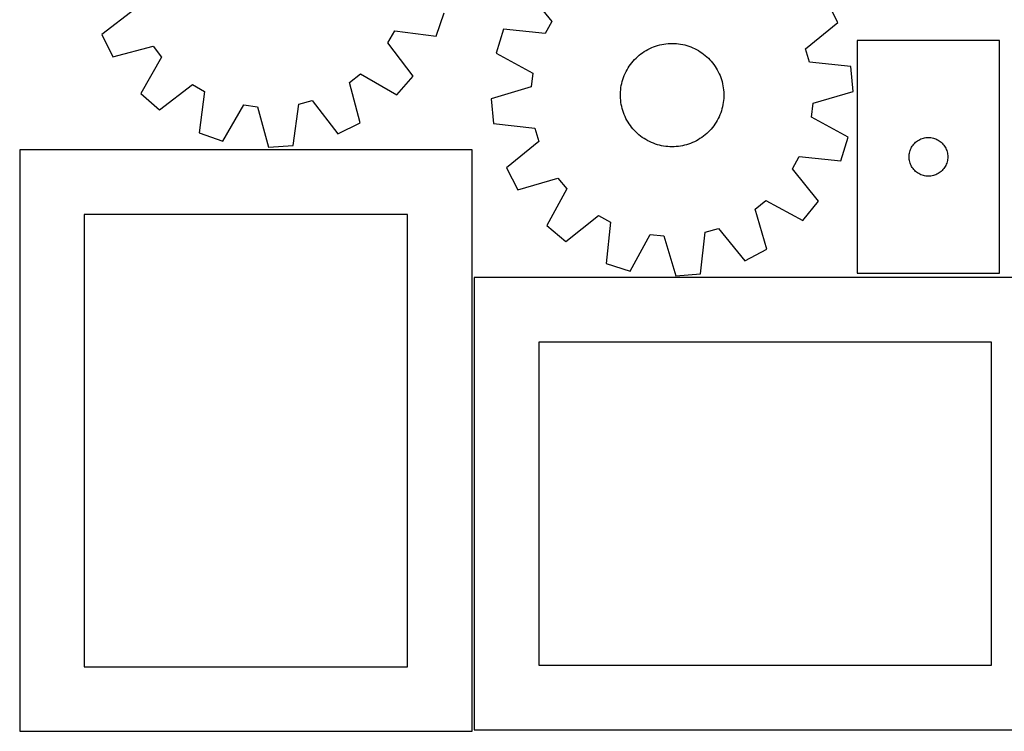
# Model space of a CAD drawing. Header units: millimetres. Extents: x 7 to 1243, y 7 to 1482.
# Tile 1 of 26: x 7 to 464, y 7 to 337. Entities that reach past the tile are written whole.
import ezdxf

# ---------------------------------------------------------------- set-up
doc = ezdxf.new("R2010")
doc.units = ezdxf.units.MM
doc.layers.add('CUT', color=7, linetype='CONTINUOUS', true_color=0x000000)

msp = doc.modelspace()

# ---------------------------------------------------------------- linework, layer by layer
at = {"layer": 'CUT'}
for p, q in [((241.387139, 351.220137), (253.493344, 336.091283)), ((386.31858, 335.640848), (380.971269, 345.862968)), ((60.055995, 341.851883), (44.699556, 330.035699)), ((199.909072, 329.200815), (203.640287, 340.117018)), ((253.493344, 336.091283), (250.41195, 330.447907)), ((371.27358, 323.430591), (386.31858, 335.640848)), ((44.699556, 330.035699), (49.78011, 319.67841)), ((177.468489, 326.142544), (180.695126, 331.704154)), ((180.695126, 331.704154), (199.909072, 329.200815)), ((231.139572, 332.452373), (227.692562, 321.443123)), ((250.41195, 330.447907), (231.139572, 332.452373)), ((49.78011, 319.67841), (68.523783, 324.589331)), ((68.523783, 324.589331), (72.42726, 319.479971)), ((189.178482, 310.704976), (177.468489, 326.142544)), ((300.815847, 324.324356), (301.737314, 324.655405)), ((301.737314, 324.655405), (302.671517, 324.948594)), ((302.671517, 324.948594), (303.616902, 325.203434)), ((303.616902, 325.203434), (304.571894, 325.419501)), ((304.571894, 325.419501), (305.534905, 325.596435)), ((305.534905, 325.596435), (306.504331, 325.733942)), ((306.504331, 325.733942), (307.478559, 325.831793)), ((307.478559, 325.831793), (308.455967, 325.889826)), ((308.455967, 325.889826), (309.43493, 325.907943)), ((309.43493, 325.907943), (310.413816, 325.886114)), ((310.413816, 325.886114), (311.390997, 325.824376)), ((311.390997, 325.824376), (312.364847, 325.722832)), ((312.364847, 325.722832), (313.333745, 325.58165)), ((313.333745, 325.58165), (314.296078, 325.401066)), ((314.296078, 325.401066), (315.250244, 325.18138)), ((315.250244, 325.18138), (316.194656, 324.922957)), ((316.194656, 324.922957), (317.127741, 324.626229)), ((317.127741, 324.626229), (318.047946, 324.291688)), ((395.335746, 327.242737), (395.335746, 219.242737)), ((461.335746, 327.242737), (395.335746, 327.242737)), ((461.335746, 219.242737), (461.335746, 327.242737)), ((227.692562, 321.443123), (244.666799, 312.098728)), ((293.339855, 319.752063), (294.081046, 320.391853)), ((294.081046, 320.391853), (294.847716, 321.000878)), ((294.847716, 321.000878), (295.63859, 321.578125)), ((295.63859, 321.578125), (296.452351, 322.122632)), ((296.452351, 322.122632), (297.287644, 322.633495)), ((297.287644, 322.633495), (298.143079, 323.109862)), ((298.143079, 323.109862), (299.017233, 323.550941)), ((299.017233, 323.550941), (299.90865, 323.955997)), ((299.90865, 323.955997), (300.815847, 324.324356)), ((318.047946, 324.291688), (318.95374, 323.919892)), ((318.95374, 323.919892), (319.843615, 323.511459)), ((319.843615, 323.511459), (320.71609, 323.067069)), ((320.71609, 323.067069), (321.569713, 322.587462)), ((321.569713, 322.587462), (322.403063, 322.073436)), ((322.403063, 322.073436), (323.214753, 321.525847)), ((323.214753, 321.525847), (324.003433, 320.945605)), ((324.003433, 320.945605), (324.767789, 320.333678)), ((324.767789, 320.333678), (325.506549, 319.691082)), ((373.085175, 317.261247), (371.27358, 323.430591)), ((72.42726, 319.479971), (62.761618, 302.686586)), ((288.962718, 314.507564), (289.493636, 315.330256)), ((289.493636, 315.330256), (290.057669, 316.130607)), ((290.057669, 316.130607), (290.653877, 316.907286)), ((290.653877, 316.907286), (291.281269, 317.659)), ((291.281269, 317.659), (291.9388, 318.384499)), ((291.9388, 318.384499), (292.625376, 319.082574)), ((292.625376, 319.082574), (293.339855, 319.752063)), ((325.506549, 319.691082), (326.218483, 319.018889)), ((326.218483, 319.018889), (326.902408, 318.318216)), ((326.902408, 318.318216), (327.557183, 317.59023)), ((327.557183, 317.59023), (328.181721, 316.836142)), ((328.181721, 316.836142), (328.77498, 316.057208)), ((328.77498, 316.057208), (329.335974, 315.254724)), ((392.34327, 315.123911), (373.085175, 317.261247)), ((159.651094, 307.809759), (164.760453, 311.713236)), ((164.760453, 311.713236), (181.553838, 302.047593)), ((244.666799, 312.098728), (243.979588, 305.70573)), ((286.833765, 310.108104), (287.187007, 311.021293)), ((287.187007, 311.021293), (287.577203, 311.919315)), ((287.577203, 311.919315), (288.003703, 312.800673)), ((288.003703, 312.800673), (288.465798, 313.663902)), ((288.465798, 313.663902), (288.962718, 314.507564)), ((329.335974, 315.254724), (329.863769, 314.430025)), ((329.863769, 314.430025), (330.357487, 313.584485)), ((330.357487, 313.584485), (330.816305, 312.719511)), ((330.816305, 312.719511), (331.239461, 311.836541)), ((331.239461, 311.836541), (331.626249, 310.937047)), ((331.626249, 310.937047), (331.976026, 310.022525)), ((393.371705, 303.633576), (392.34327, 315.123911)), ((71.419, 295.061943), (86.856568, 306.771935)), ((86.856568, 306.771935), (92.418178, 303.545298)), ((164.562015, 289.066086), (159.651094, 307.809759)), ((181.553838, 302.047593), (189.178482, 310.704976)), ((285.640234, 305.368571), (285.801151, 306.334387)), ((285.801151, 306.334387), (286.001328, 307.292836)), ((286.001328, 307.292836), (286.240432, 308.242322)), ((286.240432, 308.242322), (286.518065, 309.181266)), ((286.518065, 309.181266), (286.833765, 310.108104)), ((331.976026, 310.022525), (332.28821, 309.094497)), ((332.28821, 309.094497), (332.562281, 308.154507)), ((332.562281, 308.154507), (332.797783, 307.204121)), ((332.797783, 307.204121), (332.994325, 306.24492)), ((332.994325, 306.24492), (333.151578, 305.278501)), ((62.761618, 302.686586), (71.419, 295.061943)), ((92.418178, 303.545298), (89.914839, 284.331352)), ((243.979588, 305.70573), (225.407157, 300.182396)), ((285.39354, 301.463911), (285.395396, 302.443039)), ((285.395396, 302.443039), (285.437188, 303.421276)), ((285.437188, 303.421276), (285.518846, 304.396995)), ((285.518846, 304.396995), (285.640234, 305.368571)), ((333.151578, 305.278501), (333.269282, 304.306471)), ((333.269282, 304.306471), (333.34724, 303.33045)), ((333.34724, 303.33045), (333.385323, 302.352061)), ((333.385323, 302.352061), (333.383466, 301.372933)), ((374.799274, 298.110242), (393.371705, 303.633576)), ((100.831042, 280.600137), (110.612275, 297.326461)), ((110.612275, 297.326461), (116.985313, 296.473773)), ((133.538519, 278.494672), (136.174313, 297.690896)), ((136.174313, 297.690896), (142.388542, 299.341971)), ((142.388542, 299.341971), (154.204725, 283.985532)), ((225.407157, 300.182396), (226.435593, 288.692061)), ((285.431623, 300.485522), (285.39354, 301.463911)), ((285.509581, 299.5095), (285.431623, 300.485522)), ((285.627284, 298.537471), (285.509581, 299.5095)), ((285.784538, 297.571051), (285.627284, 298.537471)), ((285.981079, 296.61185), (285.784538, 297.571051)), ((332.977712, 297.481584), (332.777535, 296.523135)), ((333.138628, 298.447401), (332.977712, 297.481584)), ((333.260016, 299.418977), (333.138628, 298.447401)), ((333.341674, 300.394695), (333.260016, 299.418977)), ((333.383466, 301.372933), (333.341674, 300.394695)), ((374.112064, 291.717243), (374.799274, 298.110242)), ((116.985313, 296.473773), (122.025388, 277.764415)), ((286.216581, 295.661464), (285.981079, 296.61185)), ((286.490653, 294.721475), (286.216581, 295.661464)), ((286.802837, 293.793447), (286.490653, 294.721475)), ((287.152614, 292.878924), (286.802837, 293.793447)), ((287.539402, 291.97943), (287.152614, 292.878924)), ((331.591855, 292.794678), (331.201659, 291.896657)), ((331.945097, 293.707868), (331.591855, 292.794678)), ((332.260798, 294.634706), (331.945097, 293.707868)), ((332.538431, 295.573649), (332.260798, 294.634706)), ((332.777535, 296.523135), (332.538431, 295.573649)), ((154.204725, 283.985532), (164.562015, 289.066086)), ((226.435593, 288.692061), (245.693687, 286.554725)), ((287.962557, 291.096461), (287.539402, 291.97943)), ((288.421376, 290.231486), (287.962557, 291.096461)), ((288.915093, 289.385946), (288.421376, 290.231486)), ((289.442888, 288.561248), (288.915093, 289.385946)), ((290.003882, 287.758763), (289.442888, 288.561248)), ((329.285227, 288.485716), (328.721194, 287.685365)), ((329.816145, 289.308407), (329.285227, 288.485716)), ((330.313065, 290.152069), (329.816145, 289.308407)), ((330.775159, 291.015298), (330.313065, 290.152069)), ((331.201659, 291.896657), (330.775159, 291.015298)), ((391.0863, 282.372849), (374.112064, 291.717243)), ((89.914839, 284.331352), (100.831042, 280.600137)), ((245.693687, 286.554725), (247.505283, 280.38538)), ((290.597142, 286.979829), (290.003882, 287.758763)), ((291.221679, 286.225742), (290.597142, 286.979829)), ((291.876455, 285.497756), (291.221679, 286.225742)), ((292.560379, 284.797083), (291.876455, 285.497756)), ((293.272314, 284.124889), (292.560379, 284.797083)), ((294.011074, 283.482294), (293.272314, 284.124889)), ((294.77543, 282.870366), (294.011074, 283.482294)), ((324.697817, 283.424119), (323.931146, 282.815094)), ((325.439008, 284.063909), (324.697817, 283.424119)), ((326.153486, 284.733398), (325.439008, 284.063909)), ((326.840062, 285.431473), (326.153486, 284.733398)), ((327.497593, 286.156971), (326.840062, 285.431473)), ((328.124985, 286.908685), (327.497593, 286.156971)), ((328.721194, 287.685365), (328.124985, 286.908685)), ((247.505283, 280.38538), (232.460282, 268.175123)), ((295.564109, 282.290125), (294.77543, 282.870366)), ((296.375799, 281.742535), (295.564109, 282.290125)), ((297.20915, 281.22851), (296.375799, 281.742535)), ((298.062773, 280.748903), (297.20915, 281.22851)), ((298.935248, 280.304513), (298.062773, 280.748903)), ((299.825123, 279.89608), (298.935248, 280.304513)), ((300.730917, 279.524283), (299.825123, 279.89608)), ((301.651122, 279.189743), (300.730917, 279.524283)), ((302.584207, 278.893014), (301.651122, 279.189743)), ((303.528618, 278.634592), (302.584207, 278.893014)), ((316.107345, 278.867377), (315.161961, 278.612538)), ((317.041548, 279.160566), (316.107345, 278.867377)), ((317.963015, 279.491616), (317.041548, 279.160566)), ((318.870213, 279.859975), (317.963015, 279.491616)), ((319.76163, 280.265031), (318.870213, 279.859975)), ((320.635784, 280.706109), (319.76163, 280.265031)), ((321.491219, 281.182476), (320.635784, 280.706109)), ((322.326512, 281.693339), (321.491219, 281.182476)), ((323.140273, 282.237847), (322.326512, 281.693339)), ((323.931146, 282.815094), (323.140273, 282.237847)), ((387.63929, 271.363598), (391.0863, 282.372849)), ((421.195566, 278.72159), (421.569188, 279.176849)), ((421.569188, 279.176849), (421.971785, 279.606698)), ((421.971785, 279.606698), (422.401634, 280.009295)), ((422.401634, 280.009295), (422.856894, 280.382917)), ((422.856894, 280.382917), (423.335614, 280.725964)), ((423.335614, 280.725964), (423.835746, 281.036966)), ((423.835746, 281.036966), (424.355148, 281.314592)), ((424.355148, 281.314592), (424.891596, 281.557653)), ((424.891596, 281.557653), (425.442791, 281.765108)), ((425.442791, 281.765108), (426.006375, 281.93607)), ((426.006375, 281.93607), (426.579934, 282.069805)), ((426.579934, 282.069805), (427.161011, 282.165741)), ((427.161011, 282.165741), (427.747118, 282.223467)), ((427.747118, 282.223467), (428.335746, 282.242737)), ((428.335746, 282.242737), (428.924375, 282.223467)), ((428.924375, 282.223467), (429.510482, 282.165741)), ((429.510482, 282.165741), (430.091559, 282.069805)), ((430.091559, 282.069805), (430.665118, 281.93607)), ((430.665118, 281.93607), (431.228702, 281.765108)), ((431.228702, 281.765108), (431.779897, 281.557653)), ((431.779897, 281.557653), (432.316345, 281.314592)), ((432.316345, 281.314592), (432.835746, 281.036966)), ((432.835746, 281.036966), (433.335879, 280.725964)), ((433.335879, 280.725964), (433.814599, 280.382917)), ((433.814599, 280.382917), (434.269859, 280.009295)), ((434.269859, 280.009295), (434.699708, 279.606698)), ((434.699708, 279.606698), (435.102305, 279.176849)), ((435.102305, 279.176849), (435.475927, 278.72159)), ((216.580746, 276.51691), (6.580746, 276.51691)), ((6.580746, 276.51691), (6.580746, 6.51691)), ((122.025388, 277.764415), (133.538519, 278.494672)), ((216.580746, 6.51691), (216.580746, 276.51691)), ((304.482784, 278.414906), (303.528618, 278.634592)), ((305.445117, 278.234321), (304.482784, 278.414906)), ((306.414015, 278.09314), (305.445117, 278.234321)), ((307.387865, 277.991595), (306.414015, 278.09314)), ((308.365047, 277.929857), (307.387865, 277.991595)), ((309.343933, 277.908029), (308.365047, 277.929857)), ((310.322895, 277.926146), (309.343933, 277.908029)), ((311.300304, 277.984178), (310.322895, 277.926146)), ((312.274532, 278.082029), (311.300304, 277.984178)), ((313.243958, 278.219537), (312.274532, 278.082029)), ((314.206968, 278.396471), (313.243958, 278.219537)), ((315.161961, 278.612538), (314.206968, 278.396471)), ((419.355016, 273.831365), (419.412743, 274.417473)), ((419.412743, 274.417473), (419.508679, 274.99855)), ((419.508679, 274.99855), (419.642414, 275.572109)), ((419.642414, 275.572109), (419.813375, 276.135692)), ((419.813375, 276.135692), (420.020831, 276.686888)), ((420.020831, 276.686888), (420.263892, 277.223335)), ((420.263892, 277.223335), (420.541518, 277.742737)), ((420.541518, 277.742737), (420.85252, 278.242869)), ((420.85252, 278.242869), (421.195566, 278.72159)), ((435.475927, 278.72159), (435.818973, 278.242869)), ((435.818973, 278.242869), (436.129975, 277.742737)), ((436.129975, 277.742737), (436.407601, 277.223335)), ((436.407601, 277.223335), (436.650662, 276.686888)), ((436.650662, 276.686888), (436.858118, 276.135692)), ((436.858118, 276.135692), (437.029079, 275.572109)), ((437.029079, 275.572109), (437.162814, 274.99855)), ((437.162814, 274.99855), (437.25875, 274.417473)), ((437.25875, 274.417473), (437.316477, 273.831365)), ((365.285518, 267.724688), (368.366913, 273.368065)), ((368.366913, 273.368065), (387.63929, 271.363598)), ((419.335746, 273.242737), (419.355016, 273.831365)), ((419.355016, 272.654109), (419.335746, 273.242737)), ((419.412743, 272.068001), (419.355016, 272.654109)), ((419.508679, 271.486924), (419.412743, 272.068001)), ((419.642414, 270.913366), (419.508679, 271.486924)), ((419.813375, 270.349782), (419.642414, 270.913366)), ((420.020831, 269.798586), (419.813375, 270.349782)), ((420.263892, 269.262139), (420.020831, 269.798586)), ((436.650662, 269.798586), (436.407601, 269.262139)), ((436.858118, 270.349782), (436.650662, 269.798586)), ((437.029079, 270.913366), (436.858118, 270.349782)), ((437.162814, 271.486924), (437.029079, 270.913366)), ((437.25875, 272.068001), (437.162814, 271.486924)), ((437.316477, 272.654109), (437.25875, 272.068001)), ((437.316477, 273.831365), (437.335746, 273.242737)), ((437.335746, 273.242737), (437.316477, 272.654109)), ((232.460282, 268.175123), (237.807593, 257.953004)), ((377.391723, 252.595834), (365.285518, 267.724688)), ((420.541518, 268.742737), (420.263892, 269.262139)), ((420.85252, 268.242605), (420.541518, 268.742737)), ((421.195566, 267.763884), (420.85252, 268.242605)), ((421.569188, 267.308625), (421.195566, 267.763884)), ((421.971785, 266.878776), (421.569188, 267.308625)), ((422.401634, 266.476179), (421.971785, 266.878776)), ((422.856894, 266.102557), (422.401634, 266.476179)), ((423.335614, 265.759511), (422.856894, 266.102557)), ((423.835746, 265.448508), (423.335614, 265.759511)), ((424.355148, 265.170882), (423.835746, 265.448508)), ((424.891596, 264.927821), (424.355148, 265.170882)), ((432.316345, 265.170882), (431.779897, 264.927821)), ((432.835746, 265.448508), (432.316345, 265.170882)), ((433.335879, 265.759511), (432.835746, 265.448508)), ((433.814599, 266.102557), (433.335879, 265.759511)), ((434.269859, 266.476179), (433.814599, 266.102557)), ((434.699708, 266.878776), (434.269859, 266.476179)), ((435.102305, 267.308625), (434.699708, 266.878776)), ((435.475927, 267.763884), (435.102305, 267.308625)), ((435.818973, 268.242605), (435.475927, 267.763884)), ((436.129975, 268.742737), (435.818973, 268.242605)), ((436.407601, 269.262139), (436.129975, 268.742737)), ((237.807593, 257.953004), (256.417676, 263.348116)), ((256.417676, 263.348116), (260.452277, 258.341653)), ((425.442791, 264.720366), (424.891596, 264.927821)), ((426.006375, 264.549405), (425.442791, 264.720366)), ((426.579934, 264.41567), (426.006375, 264.549405)), ((427.161011, 264.319733), (426.579934, 264.41567)), ((427.747118, 264.262007), (427.161011, 264.319733)), ((428.335746, 264.242737), (427.747118, 264.262007)), ((428.924375, 264.262007), (428.335746, 264.242737)), ((429.510482, 264.319733), (428.924375, 264.262007)), ((430.091559, 264.41567), (429.510482, 264.319733)), ((430.665118, 264.549405), (430.091559, 264.41567)), ((431.228702, 264.720366), (430.665118, 264.549405)), ((431.779897, 264.927821), (431.228702, 264.720366)), ((260.452277, 258.341653), (251.225172, 241.303374)), ((347.949301, 248.93623), (352.955764, 252.970832)), ((352.955764, 252.970832), (369.994043, 243.743727)), ((369.994043, 243.743727), (377.391723, 252.595834)), ((353.344413, 230.326148), (347.949301, 248.93623)), ((186.580746, 246.51691), (36.580746, 246.51691)), ((36.580746, 246.51691), (36.580746, 36.51691)), ((186.580746, 36.51691), (186.580746, 246.51691)), ((260.07728, 233.905694), (275.206134, 246.011899)), ((275.206134, 246.011899), (280.84951, 242.930504)), ((280.84951, 242.930504), (278.845044, 223.658127)), ((251.225172, 241.303374), (260.07728, 233.905694)), ((322.605356, 218.954147), (324.742692, 238.212242)), ((324.742692, 238.212242), (330.912037, 240.023837)), ((330.912037, 240.023837), (343.122294, 224.978837)), ((289.854294, 220.211117), (299.198689, 237.185353)), ((299.198689, 237.185353), (305.591687, 236.498143)), ((305.591687, 236.498143), (311.115022, 217.925712)), ((343.122294, 224.978837), (353.344413, 230.326148)), ((278.845044, 223.658127), (289.854294, 220.211117)), ((487.552916, 217.258363), (217.552916, 217.258363)), ((217.552916, 217.258363), (217.552916, 7.258363)), ((311.115022, 217.925712), (322.605356, 218.954147)), ((395.335746, 219.242737), (461.335746, 219.242737)), ((457.552916, 187.258363), (247.552916, 187.258363)), ((247.552916, 187.258363), (247.552916, 37.258363)), ((457.552916, 37.258363), (457.552916, 187.258363)), ((247.552916, 37.258363), (457.552916, 37.258363)), ((36.580746, 36.51691), (186.580746, 36.51691)), ((6.580746, 6.51691), (216.580746, 6.51691)), ((217.552916, 7.258363), (487.552916, 7.258363))]:
    msp.add_line(p, q, dxfattribs=at)

doc.saveas('drawing.dxf')
